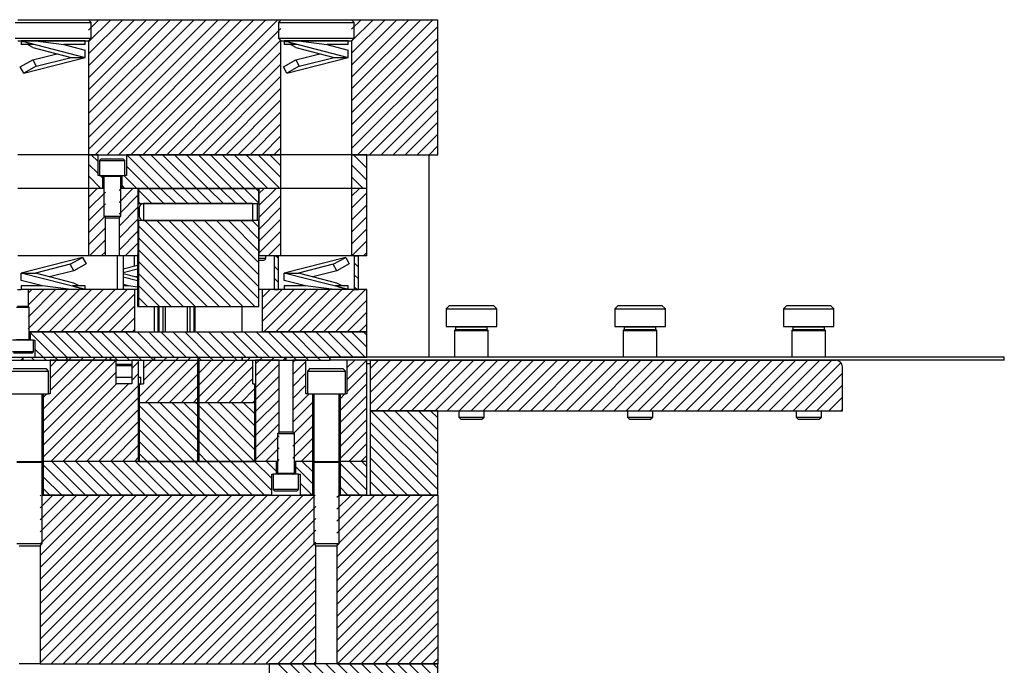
# Model space of a CAD drawing. Header units: inches. Extents: x 1802 to 2468, y -208 to -72.
# Tile 7 of 256: x 1821 to 1836, y -196 to -187. Entities that reach past the tile are written whole.
import ezdxf

# ---------------------------------------------------------------- set-up
doc = ezdxf.new("R2010")
doc.units = ezdxf.units.IN
doc.header["$LTSCALE"] = 0.5
doc.header["$MEASUREMENT"] = 0
doc.layers.add('SID-M-F', color=202, linetype='Continuous')
doc.layers.add('SID-M-S', color=105, linetype='Continuous')

msp = doc.modelspace()

# ---------------------------------------------------------------- linework, layer by layer
at = {"layer": 'SID-M-F', "linetype": 'Continuous'}
for p, q in [((1822.43332, -186.67578), (1822.58652, -186.52257)), ((1822.43332, -186.85255), (1822.7633, -186.52257)), ((1822.43332, -187.02933), (1822.94007, -186.52257)), ((1822.43332, -187.20611), (1823.11685, -186.52257)), ((1822.43332, -187.38288), (1823.29363, -186.52257)), ((1822.43332, -187.55966), (1823.4704, -186.52257)), ((1822.43332, -187.73644), (1823.64718, -186.52257)), ((1822.43332, -187.91321), (1823.82396, -186.52257)), ((1822.43332, -188.08999), (1824.00073, -186.52257)), ((1822.43332, -188.26677), (1824.17751, -186.52257)), ((1822.43332, -188.44354), (1824.35429, -186.52257)), ((1822.53106, -188.52257), (1824.53106, -186.52257)), ((1822.70784, -188.52257), (1824.70784, -186.52257)), ((1822.88462, -188.52257), (1824.88462, -186.52257)), ((1823.06139, -188.52257), (1825.06139, -186.52257)), ((1823.23817, -188.52257), (1825.23817, -186.52257)), ((1826.33332, -186.66486), (1826.47561, -186.52257)), ((1826.33332, -186.84164), (1826.65238, -186.52257)), ((1826.33332, -187.01842), (1826.82916, -186.52257)), ((1826.33332, -187.19519), (1827.00594, -186.52257)), ((1826.33332, -187.37197), (1827.18271, -186.52257)), ((1826.33332, -187.54875), (1827.35949, -186.52257)), ((1826.33332, -187.72552), (1827.53627, -186.52257)), ((1823.41495, -188.52257), (1825.28642, -186.6511)), ((1826.33332, -187.9023), (1827.60987, -186.62575)), ((1823.59172, -188.52257), (1825.28642, -186.82788)), ((1826.33332, -188.07908), (1827.60987, -186.80253)), ((1826.33332, -188.25585), (1827.60987, -186.9793)), ((1823.7685, -188.52257), (1825.28642, -187.00466)), ((1823.94528, -188.52257), (1825.28642, -187.18143)), ((1826.33332, -188.43263), (1827.60987, -187.15608)), ((1824.12205, -188.52257), (1825.28642, -187.35821)), ((1826.42015, -188.52257), (1827.60987, -187.33286)), ((1824.29883, -188.52257), (1825.28642, -187.53499)), ((1826.59693, -188.52257), (1827.60987, -187.50963)), ((1824.47561, -188.52257), (1825.28642, -187.71176)), ((1826.7737, -188.52257), (1827.60987, -187.68641)), ((1826.95048, -188.52257), (1827.60987, -187.86319)), ((1824.65238, -188.52257), (1825.28642, -187.88854)), ((1824.82916, -188.52257), (1825.28642, -188.06532)), ((1827.12726, -188.52257), (1827.60987, -188.03996)), ((1825.00594, -188.52257), (1825.28642, -188.24209)), ((1827.30403, -188.52257), (1827.60987, -188.21674)), ((1825.18271, -188.52257), (1825.28642, -188.41887)), ((1827.48081, -188.52257), (1827.60987, -188.39352)), ((1822.57387, -188.62503), (1822.47141, -188.52257)), ((1823.50174, -189.02257), (1823.00174, -188.52257)), ((1823.67852, -189.02257), (1823.17852, -188.52257)), ((1823.8553, -189.02257), (1823.3553, -188.52257)), ((1824.03207, -189.02257), (1823.53207, -188.52257)), ((1824.20885, -189.02257), (1823.70885, -188.52257)), ((1824.38563, -189.02257), (1823.88563, -188.52257)), ((1824.5624, -189.02257), (1824.0624, -188.52257)), ((1824.73918, -189.02257), (1824.23918, -188.52257)), ((1824.91596, -189.02257), (1824.41596, -188.52257)), ((1825.09273, -189.02257), (1824.59273, -188.52257)), ((1825.26951, -189.02257), (1824.76951, -188.52257)), ((1825.28642, -188.86271), (1824.94629, -188.52257)), ((1825.28642, -188.68593), (1825.12306, -188.52257)), ((1826.55987, -188.72194), (1826.3605, -188.52257)), ((1826.55987, -188.54517), (1826.53728, -188.52257)), ((1822.57387, -188.80181), (1822.43332, -188.66126)), ((1823.32497, -189.02257), (1822.99587, -188.69348)), ((1826.55987, -188.89872), (1826.33332, -188.67217)), ((1822.61786, -189.02257), (1822.43332, -188.83803)), ((1822.64437, -188.87231), (1822.60464, -188.83257)), ((1823.14819, -189.02257), (1822.95819, -188.83257)), ((1826.50695, -189.02257), (1826.33332, -188.84895)), ((1822.44108, -189.02257), (1822.43332, -189.01481)), ((1822.43332, -189.15065), (1822.56139, -189.02257)), ((1822.88537, -189.05215), (1822.91495, -189.02257)), ((1822.88537, -189.22893), (1823.09172, -189.02257)), ((1822.97141, -189.02257), (1822.92537, -188.97653)), ((1823.54997, -189.24757), (1823.32497, -189.02257)), ((1823.72674, -189.24757), (1823.50174, -189.02257)), ((1823.90352, -189.24757), (1823.67852, -189.02257)), ((1824.0803, -189.24757), (1823.8553, -189.02257)), ((1824.25707, -189.24757), (1824.03207, -189.02257)), ((1824.43385, -189.24757), (1824.20885, -189.02257)), ((1824.61063, -189.24757), (1824.38563, -189.02257)), ((1824.7874, -189.24757), (1824.5624, -189.02257)), ((1824.95987, -189.24326), (1824.73918, -189.02257)), ((1824.95987, -189.06649), (1824.91596, -189.02257)), ((1824.95987, -189.09897), (1825.03627, -189.02257)), ((1824.95987, -189.27575), (1825.21304, -189.02257)), ((1826.33332, -189.13974), (1826.45048, -189.02257)), ((1822.43332, -189.32743), (1822.68437, -189.07638)), ((1822.88537, -189.40571), (1823.17152, -189.11956)), ((1823.37319, -189.24757), (1823.17223, -189.04661)), ((1824.95987, -189.45253), (1825.28642, -189.12598)), ((1826.33332, -189.31651), (1826.55987, -189.08996)), ((1822.43332, -189.5042), (1822.68437, -189.25315)), ((1822.88537, -189.58248), (1823.17152, -189.29633)), ((1823.19641, -189.24757), (1823.17223, -189.22339)), ((1824.95987, -189.6293), (1825.28642, -189.30275)), ((1826.33332, -189.49329), (1826.55987, -189.26674)), ((1822.43332, -189.68098), (1822.68437, -189.42993)), ((1826.33332, -189.67007), (1826.55987, -189.44352)), ((1822.43332, -189.85776), (1822.68437, -189.60671)), ((1822.88537, -189.75926), (1823.17152, -189.47311)), ((1824.36786, -190.77257), (1823.17223, -189.57694)), ((1824.54464, -190.77257), (1823.26964, -189.49757)), ((1824.72141, -190.77257), (1823.44641, -189.49757)), ((1824.89819, -190.77257), (1823.62319, -189.49757)), ((1824.95987, -190.65748), (1823.79997, -189.49757)), ((1824.95987, -190.4807), (1823.97674, -189.49757)), ((1824.95987, -190.30392), (1824.15352, -189.49757)), ((1824.95987, -190.12715), (1824.3303, -189.49757)), ((1824.95987, -189.95037), (1824.50707, -189.49757)), ((1824.95987, -189.77359), (1824.68385, -189.49757)), ((1824.95987, -189.59682), (1824.86063, -189.49757)), ((1824.95987, -189.80608), (1825.28642, -189.47953)), ((1822.88537, -189.93604), (1823.17152, -189.64989)), ((1824.19108, -190.77257), (1823.17223, -189.75372)), ((1824.95987, -189.98286), (1825.28642, -189.65631)), ((1826.33332, -189.84684), (1826.55987, -189.62029)), ((1822.44528, -190.02257), (1822.68437, -189.78348)), ((1822.97561, -190.02257), (1823.17152, -189.82666)), ((1825.09693, -190.02257), (1825.28642, -189.83308)), ((1826.33436, -190.02257), (1826.55987, -189.79707)), ((1822.62205, -190.02257), (1822.68437, -189.96026)), ((1823.15238, -190.02257), (1823.17152, -190.00344)), ((1824.01431, -190.77257), (1823.17223, -189.9305)), ((1825.24737, -190.06109), (1825.20885, -190.02257)), ((1825.2737, -190.02257), (1825.28642, -190.00986)), ((1826.51114, -190.02257), (1826.55987, -189.97385)), ((1823.83753, -190.77257), (1823.17223, -190.10727)), ((1825.24737, -190.23787), (1825.18487, -190.17537)), ((1826.43487, -190.18793), (1826.37237, -190.12543)), ((1823.66075, -190.77257), (1823.17223, -190.28405)), ((1826.43487, -190.36471), (1826.37237, -190.30221)), ((1823.48398, -190.77257), (1823.17223, -190.46083)), ((1825.24737, -190.41465), (1825.18487, -190.35215)), ((1826.41596, -190.52257), (1826.37237, -190.47899)), ((1821.53937, -190.57493), (1821.59172, -190.52257)), ((1821.53937, -190.75171), (1821.7685, -190.52257)), ((1821.53937, -190.92848), (1821.94528, -190.52257)), ((1821.53937, -191.10526), (1822.12205, -190.52257)), ((1821.67383, -191.14757), (1822.29883, -190.52257)), ((1821.85061, -191.14757), (1822.47561, -190.52257)), ((1822.02738, -191.14757), (1822.65238, -190.52257)), ((1822.20416, -191.14757), (1822.82916, -190.52257)), ((1822.38094, -191.14757), (1823.00594, -190.52257)), ((1822.55771, -191.14757), (1823.12009, -190.5852)), ((1823.3072, -190.77257), (1823.17223, -190.6376)), ((1825.00987, -190.63996), (1825.12726, -190.52257)), ((1825.00987, -190.81674), (1825.30403, -190.52257)), ((1825.00987, -190.99352), (1825.48081, -190.52257)), ((1825.03259, -191.14757), (1825.65759, -190.52257)), ((1825.20936, -191.14757), (1825.83436, -190.52257)), ((1825.38614, -191.14757), (1826.01114, -190.52257)), ((1825.56292, -191.14757), (1826.18792, -190.52257)), ((1825.73969, -191.14757), (1826.36469, -190.52257)), ((1825.91647, -191.14757), (1826.54147, -190.52257)), ((1822.73449, -191.14757), (1823.12009, -190.76198)), ((1826.09325, -191.14757), (1826.55987, -190.68095)), ((1826.27002, -191.14757), (1826.55987, -190.85773)), ((1822.91127, -191.14757), (1823.12009, -190.93876)), ((1826.4468, -191.14757), (1826.55987, -191.03451)), ((1821.93588, -191.52257), (1821.57037, -191.15706)), ((1822.11266, -191.52257), (1821.73766, -191.14757)), ((1822.28943, -191.52257), (1821.91443, -191.14757)), ((1822.46621, -191.52257), (1822.09121, -191.14757)), ((1822.64299, -191.52257), (1822.26799, -191.14757)), ((1822.81976, -191.52257), (1822.44476, -191.14757)), ((1822.99654, -191.52257), (1822.62154, -191.14757)), ((1823.17332, -191.52257), (1822.79832, -191.14757)), ((1823.35009, -191.52257), (1822.97509, -191.14757)), ((1823.08804, -191.14757), (1823.12009, -191.11553)), ((1823.52687, -191.52257), (1823.15187, -191.14757)), ((1823.70365, -191.52257), (1823.32865, -191.14757)), ((1823.88042, -191.52257), (1823.50542, -191.14757)), ((1824.0572, -191.52257), (1823.6822, -191.14757)), ((1824.23398, -191.52257), (1823.85898, -191.14757)), ((1824.41075, -191.52257), (1824.03575, -191.14757)), ((1824.58753, -191.52257), (1824.21253, -191.14757)), ((1824.76431, -191.52257), (1824.38931, -191.14757)), ((1824.94108, -191.52257), (1824.56608, -191.14757)), ((1825.11786, -191.52257), (1824.74286, -191.14757)), ((1825.29464, -191.52257), (1824.91964, -191.14757)), ((1825.47141, -191.52257), (1825.09641, -191.14757)), ((1825.64819, -191.52257), (1825.27319, -191.14757)), ((1825.82497, -191.52257), (1825.44997, -191.14757)), ((1826.00174, -191.52257), (1825.62674, -191.14757)), ((1826.17852, -191.52257), (1825.80352, -191.14757)), ((1826.3553, -191.52257), (1825.9803, -191.14757)), ((1826.53207, -191.52257), (1826.15707, -191.14757)), ((1826.55987, -191.37359), (1826.33385, -191.14757)), ((1826.55987, -191.19682), (1826.51063, -191.14757)), ((1821.7591, -191.52257), (1821.63937, -191.40284)), ((1821.43033, -191.56785), (1821.45987, -191.53831)), ((1821.6276, -191.56785), (1821.58233, -191.52257)), ((1821.80438, -191.56785), (1821.7591, -191.52257)), ((1821.76287, -192.29597), (1822.49099, -191.56785)), ((1821.76287, -192.47275), (1822.66777, -191.56785)), ((1821.76287, -192.64953), (1822.84454, -191.56785)), ((1821.86437, -191.66414), (1821.96066, -191.56785)), ((1821.86437, -191.84092), (1822.13744, -191.56785)), ((1821.86437, -192.0177), (1822.31421, -191.56785)), ((1821.98115, -191.56785), (1821.93588, -191.52257)), ((1822.13744, -191.56785), (1822.18271, -191.52257)), ((1822.31421, -191.56785), (1822.35949, -191.52257)), ((1822.49099, -191.56785), (1822.53627, -191.52257)), ((1822.66777, -191.56785), (1822.71304, -191.52257)), ((1822.86504, -191.56785), (1822.81976, -191.52257)), ((1823.04181, -191.56785), (1822.99654, -191.52257)), ((1823.07443, -191.69152), (1823.17543, -191.59052)), ((1823.21859, -191.56785), (1823.17332, -191.52257)), ((1823.18487, -192.11141), (1823.72843, -191.56785)), ((1823.24987, -191.69286), (1823.37487, -191.56785)), ((1823.24987, -191.86963), (1823.55165, -191.56785)), ((1823.2802, -192.19285), (1823.9052, -191.56785)), ((1823.39537, -191.56785), (1823.35009, -191.52257)), ((1823.40987, -191.53286), (1823.42015, -191.52257)), ((1823.45698, -192.19285), (1824.0528, -191.59703)), ((1823.55165, -191.56785), (1823.59693, -191.52257)), ((1823.72843, -191.56785), (1823.7737, -191.52257)), ((1823.9052, -191.56785), (1823.95048, -191.52257)), ((1824.10247, -191.56785), (1824.05987, -191.52524)), ((1824.06694, -191.58289), (1824.08198, -191.56785)), ((1824.06694, -191.75967), (1824.25876, -191.56785)), ((1824.06694, -191.93645), (1824.43553, -191.56785)), ((1824.06694, -192.11322), (1824.61231, -191.56785)), ((1824.16409, -192.19285), (1824.78909, -191.56785)), ((1824.27925, -191.56785), (1824.23398, -191.52257)), ((1824.45603, -191.56785), (1824.41075, -191.52257)), ((1824.6328, -191.56785), (1824.58753, -191.52257)), ((1824.78909, -191.56785), (1824.83436, -191.52257)), ((1824.91028, -191.62343), (1824.96586, -191.56785)), ((1824.91028, -191.80021), (1825.14264, -191.56785)), ((1824.91028, -191.97698), (1825.25937, -191.6279)), ((1824.96586, -191.56785), (1825.01114, -191.52257)), ((1825.14264, -191.56785), (1825.18792, -191.52257)), ((1825.31942, -191.56785), (1825.35987, -191.5274)), ((1825.46037, -191.60368), (1825.49619, -191.56785)), ((1825.46037, -191.78045), (1825.65537, -191.58545)), ((1825.51669, -191.56785), (1825.47141, -191.52257)), ((1825.69346, -191.56785), (1825.64819, -191.52257)), ((1825.87024, -191.56785), (1825.82497, -191.52257)), ((1826.00987, -191.5307), (1826.00174, -191.52257)), ((1826.26437, -191.68356), (1826.38008, -191.56785)), ((1826.26437, -191.86034), (1826.55686, -191.56785)), ((1826.60987, -191.69161), (1826.73363, -191.56785)), ((1826.60987, -191.86839), (1826.91041, -191.56785)), ((1826.60987, -192.04517), (1827.08719, -191.56785)), ((1826.60987, -192.22194), (1827.26396, -191.56785)), ((1826.69074, -192.31785), (1827.44074, -191.56785)), ((1826.86752, -192.31785), (1827.61752, -191.56785)), ((1827.04429, -192.31785), (1827.79429, -191.56785)), ((1827.22107, -192.31785), (1827.97107, -191.56785)), ((1827.39785, -192.31785), (1828.14785, -191.56785)), ((1827.57462, -192.31785), (1828.32462, -191.56785)), ((1827.7514, -192.31785), (1828.5014, -191.56785)), ((1827.92818, -192.31785), (1828.67818, -191.56785)), ((1828.10495, -192.31785), (1828.85495, -191.56785)), ((1828.28173, -192.31785), (1829.03173, -191.56785)), ((1828.45851, -192.31785), (1829.20851, -191.56785)), ((1828.63528, -192.31785), (1829.38528, -191.56785)), ((1828.81206, -192.31785), (1829.56206, -191.56785)), ((1828.98884, -192.31785), (1829.73884, -191.56785)), ((1829.16561, -192.31785), (1829.91561, -191.56785)), ((1829.34239, -192.31785), (1830.09239, -191.56785)), ((1829.51917, -192.31785), (1830.26917, -191.56785)), ((1829.69594, -192.31785), (1830.44594, -191.56785)), ((1829.87272, -192.31785), (1830.62272, -191.56785)), ((1830.0495, -192.31785), (1830.7995, -191.56785)), ((1830.22627, -192.31785), (1830.97627, -191.56785)), ((1830.40305, -192.31785), (1831.15305, -191.56785)), ((1830.57983, -192.31785), (1831.32983, -191.56785)), ((1830.7566, -192.31785), (1831.5066, -191.56785)), ((1830.93338, -192.31785), (1831.68338, -191.56785)), ((1831.11016, -192.31785), (1831.86016, -191.56785)), ((1831.28693, -192.31785), (1832.03693, -191.56785)), ((1831.46371, -192.31785), (1832.21371, -191.56785)), ((1831.64049, -192.31785), (1832.39049, -191.56785)), ((1831.81726, -192.31785), (1832.56726, -191.56785)), ((1831.99404, -192.31785), (1832.74404, -191.56785)), ((1832.17082, -192.31785), (1832.92082, -191.56785)), ((1832.34759, -192.31785), (1833.09759, -191.56785)), ((1832.52437, -192.31785), (1833.27437, -191.56785)), ((1832.70115, -192.31785), (1833.45115, -191.56785)), ((1832.87792, -192.31785), (1833.58872, -191.60706)), ((1821.76287, -192.8263), (1822.8453, -191.74387)), ((1823.07443, -191.86829), (1823.17543, -191.7673)), ((1823.63376, -192.19285), (1824.0528, -191.77381)), ((1824.34086, -192.19285), (1824.86987, -191.66385)), ((1824.91028, -192.15376), (1825.25937, -191.80468)), ((1825.46037, -191.95723), (1825.65537, -191.76223)), ((1826.26437, -192.03711), (1826.55987, -191.74161)), ((1833.0547, -192.31785), (1833.60987, -191.76268)), ((1821.76287, -193.00308), (1822.8481, -191.91785)), ((1821.87487, -193.06785), (1823.02487, -191.91785)), ((1822.05165, -193.06785), (1823.17543, -191.94408)), ((1823.18487, -191.93463), (1823.20165, -191.91785)), ((1823.81053, -192.19285), (1824.0528, -191.95059)), ((1824.51764, -192.19285), (1824.86987, -191.84062)), ((1825.46037, -192.13401), (1825.65537, -191.93901)), ((1826.16287, -192.31539), (1826.55987, -191.91839)), ((1833.23148, -192.31785), (1833.60987, -191.93946)), ((1821.76287, -192.1192), (1821.81421, -192.06785)), ((1824.69442, -192.19285), (1824.89832, -191.98895)), ((1824.91028, -192.33054), (1825.25937, -191.98145)), ((1825.46037, -192.31078), (1825.7033, -192.06785)), ((1826.16287, -192.13861), (1826.23363, -192.06785)), ((1826.16287, -192.49217), (1826.55987, -192.09517)), ((1822.22843, -193.06785), (1823.17543, -192.12085)), ((1824.01148, -193.06785), (1823.18487, -192.24123)), ((1824.0528, -192.93239), (1823.31326, -192.19285)), ((1824.0528, -192.75561), (1823.49004, -192.19285)), ((1824.0528, -192.57883), (1823.66681, -192.19285)), ((1824.0528, -192.40206), (1823.84359, -192.19285)), ((1823.98731, -192.19285), (1824.0528, -192.12736)), ((1824.0528, -192.22528), (1824.02037, -192.19285)), ((1824.89537, -193.06785), (1824.06694, -192.23942)), ((1824.89832, -192.89403), (1824.19714, -192.19285)), ((1824.89832, -192.71725), (1824.37392, -192.19285)), ((1824.89832, -192.54047), (1824.5507, -192.19285)), ((1824.89832, -192.3637), (1824.72747, -192.19285)), ((1824.87119, -192.19285), (1824.89832, -192.16572)), ((1824.91028, -192.50731), (1825.25937, -192.15823)), ((1825.46037, -192.48756), (1825.75687, -192.19106)), ((1833.40825, -192.31785), (1833.60987, -192.11624)), ((1822.4052, -193.06785), (1823.17543, -192.29763)), ((1824.91028, -192.68409), (1825.25937, -192.33501)), ((1825.46037, -192.66434), (1825.75687, -192.36784)), ((1826.16287, -192.66894), (1826.55987, -192.27194)), ((1827.60987, -193.30748), (1826.62024, -192.31785)), ((1827.60987, -193.1307), (1826.79702, -192.31785)), ((1827.60987, -192.95392), (1826.97379, -192.31785)), ((1827.60987, -192.77715), (1827.15057, -192.31785)), ((1827.60987, -192.60037), (1827.32735, -192.31785)), ((1827.60987, -192.42359), (1827.50412, -192.31785)), ((1833.58503, -192.31785), (1833.60987, -192.29301)), ((1822.58198, -193.06785), (1823.17543, -192.47441)), ((1823.83471, -193.06785), (1823.18487, -192.41801)), ((1824.71859, -193.06785), (1824.06694, -192.4162)), ((1824.91028, -192.86087), (1825.25937, -192.51178)), ((1826.16287, -192.84572), (1826.55987, -192.44872)), ((1827.60987, -193.48425), (1826.60987, -192.48425)), ((1822.75876, -193.06785), (1823.17543, -192.65118)), ((1823.65793, -193.06785), (1823.18487, -192.59479)), ((1824.54181, -193.06785), (1824.06694, -192.59298)), ((1825.46037, -192.84111), (1825.75687, -192.54461)), ((1826.16287, -193.0225), (1826.55987, -192.6255)), ((1827.51669, -193.56785), (1826.60987, -192.66103)), ((1822.93553, -193.06785), (1823.17543, -192.82796)), ((1823.48115, -193.06785), (1823.18487, -192.77156)), ((1824.36504, -193.06785), (1824.06694, -192.76975)), ((1824.91028, -193.03764), (1825.25937, -192.68856)), ((1825.46037, -193.01789), (1825.75687, -192.72139)), ((1826.29429, -193.06785), (1826.55987, -192.80227)), ((1823.30438, -193.06785), (1823.18487, -192.94834)), ((1824.18826, -193.06785), (1824.06694, -192.94653)), ((1825.05686, -193.06785), (1825.25937, -192.86534)), ((1825.58719, -193.06785), (1825.75687, -192.89817)), ((1827.33991, -193.56785), (1826.60987, -192.83781)), ((1822.21339, -193.56785), (1821.76287, -193.11733)), ((1822.39016, -193.56785), (1821.89016, -193.06785)), ((1822.56694, -193.56785), (1822.06694, -193.06785)), ((1822.74372, -193.56785), (1822.24372, -193.06785)), ((1822.92049, -193.56785), (1822.42049, -193.06785)), ((1823.09727, -193.56785), (1822.59727, -193.06785)), ((1823.27405, -193.56785), (1822.77405, -193.06785)), ((1823.45082, -193.56785), (1822.95082, -193.06785)), ((1823.11231, -193.06785), (1823.17543, -193.00474)), ((1823.6276, -193.56785), (1823.1276, -193.06785)), ((1823.80438, -193.56785), (1823.30438, -193.06785)), ((1823.98115, -193.56785), (1823.48115, -193.06785)), ((1824.15793, -193.56785), (1823.65793, -193.06785)), ((1824.33471, -193.56785), (1823.83471, -193.06785)), ((1824.51148, -193.56785), (1824.01148, -193.06785)), ((1824.68826, -193.56785), (1824.18826, -193.06785)), ((1824.86504, -193.56785), (1824.36504, -193.06785)), ((1825.04181, -193.56785), (1824.54181, -193.06785)), ((1825.14887, -193.49813), (1824.71859, -193.06785)), ((1825.14887, -193.32135), (1824.89537, -193.06785)), ((1825.21937, -193.21507), (1825.07214, -193.06785)), ((1825.23363, -193.06785), (1825.25937, -193.04211)), ((1825.75687, -193.22224), (1825.60247, -193.06785)), ((1826.55987, -193.49491), (1826.16287, -193.09791)), ((1826.55987, -193.31814), (1826.30958, -193.06785)), ((1826.47107, -193.06785), (1826.55987, -192.97905)), ((1826.55987, -193.14136), (1826.48636, -193.06785)), ((1827.16313, -193.56785), (1826.60987, -193.01458)), ((1825.75687, -193.39902), (1825.50037, -193.14252)), ((1826.98636, -193.56785), (1826.60987, -193.19136)), ((1822.03661, -193.56785), (1821.76287, -193.29411)), ((1825.74892, -193.56785), (1825.57087, -193.3898)), ((1826.45603, -193.56785), (1826.16287, -193.27469)), ((1826.80958, -193.56785), (1826.60987, -193.36814)), ((1821.85983, -193.56785), (1821.76287, -193.47088)), ((1826.27925, -193.56785), (1826.16287, -193.45147)), ((1826.6328, -193.56785), (1826.60987, -193.54491)), ((1821.71612, -193.58016), (1821.72843, -193.56785)), ((1821.71612, -193.75694), (1821.9052, -193.56785)), ((1821.71612, -193.93371), (1822.08198, -193.56785)), ((1821.71612, -194.11049), (1822.25876, -193.56785)), ((1821.71612, -194.28727), (1822.43553, -193.56785)), ((1821.71612, -194.46404), (1822.61231, -193.56785)), ((1821.71612, -194.64082), (1822.78909, -193.56785)), ((1821.71612, -194.8176), (1822.96586, -193.56785)), ((1821.71612, -194.99437), (1823.14264, -193.56785)), ((1821.71612, -195.17115), (1823.31942, -193.56785)), ((1821.71612, -195.34793), (1823.49619, -193.56785)), ((1821.71612, -195.5247), (1823.67297, -193.56785)), ((1821.71612, -195.70148), (1823.84975, -193.56785)), ((1821.71612, -195.87826), (1824.02653, -193.56785)), ((1821.71612, -196.05503), (1824.2033, -193.56785)), ((1821.88008, -196.06785), (1824.38008, -193.56785)), ((1822.05686, -196.06785), (1824.55686, -193.56785)), ((1822.23363, -196.06785), (1824.73363, -193.56785)), ((1822.41041, -196.06785), (1824.91041, -193.56785)), ((1822.58719, -196.06785), (1825.08719, -193.56785)), ((1822.76396, -196.06785), (1825.26396, -193.56785)), ((1822.94074, -196.06785), (1825.44074, -193.56785)), ((1823.11752, -196.06785), (1825.61752, -193.56785)), ((1823.29429, -196.06785), (1825.79429, -193.56785)), ((1825.57214, -193.56785), (1825.57087, -193.56657)), ((1826.11612, -193.59958), (1826.14785, -193.56785)), ((1826.11612, -193.77635), (1826.32462, -193.56785)), ((1826.11612, -193.95313), (1826.5014, -193.56785)), ((1826.11612, -194.12991), (1826.67818, -193.56785)), ((1826.11612, -194.30668), (1826.85495, -193.56785)), ((1826.11612, -194.48346), (1827.03173, -193.56785)), ((1826.11612, -194.66024), (1827.20851, -193.56785)), ((1826.11612, -194.83701), (1827.38528, -193.56785)), ((1826.11612, -195.01379), (1827.56206, -193.56785)), ((1826.11612, -195.19057), (1827.60987, -193.69682)), ((1823.47107, -196.06785), (1825.80362, -193.7353)), ((1823.64785, -196.06785), (1825.80362, -193.91208)), ((1826.11612, -195.36734), (1827.60987, -193.87359)), ((1823.82462, -196.06785), (1825.80362, -194.08885)), ((1826.11612, -195.54412), (1827.60987, -194.05037)), ((1824.0014, -196.06785), (1825.80362, -194.26563)), ((1826.11612, -195.7209), (1827.60987, -194.22715)), ((1826.11612, -195.89767), (1827.60987, -194.40392)), ((1824.17818, -196.06785), (1825.80362, -194.44241)), ((1824.35495, -196.06785), (1825.80362, -194.61918)), ((1826.12272, -196.06785), (1827.60987, -194.5807)), ((1824.53173, -196.06785), (1825.80362, -194.79596)), ((1826.2995, -196.06785), (1827.60987, -194.75748)), ((1824.70851, -196.06785), (1825.80362, -194.97274)), ((1826.47627, -196.06785), (1827.60987, -194.93425)), ((1824.88528, -196.06785), (1825.80362, -195.14951)), ((1826.65305, -196.06785), (1827.60987, -195.11103)), ((1826.82983, -196.06785), (1827.60987, -195.28781)), ((1825.06206, -196.06785), (1825.80362, -195.32629)), ((1825.23884, -196.06785), (1825.80362, -195.50307)), ((1827.0066, -196.06785), (1827.60987, -195.46458)), ((1825.41561, -196.06785), (1825.80362, -195.67984)), ((1827.18338, -196.06785), (1827.60987, -195.64136)), ((1825.59239, -196.06785), (1825.80362, -195.85662)), ((1827.36016, -196.06785), (1827.60987, -195.81814)), ((1825.76917, -196.06785), (1825.80362, -196.0334)), ((1827.53693, -196.06785), (1827.60987, -195.99491)), ((1827.60987, -198.434), (1825.24372, -196.06785)), ((1827.60987, -198.25722), (1825.42049, -196.06785)), ((1827.60987, -198.08045), (1825.59727, -196.06785)), ((1827.60987, -197.90367), (1825.77405, -196.06785)), ((1827.60987, -197.72689), (1825.95082, -196.06785)), ((1827.60987, -197.55012), (1826.1276, -196.06785)), ((1827.60987, -197.37334), (1826.30438, -196.06785)), ((1827.60987, -197.19656), (1826.48115, -196.06785)), ((1827.60987, -197.01979), (1826.65793, -196.06785)), ((1827.60987, -196.84301), (1826.83471, -196.06785)), ((1827.60987, -196.66623), (1827.01148, -196.06785)), ((1827.60987, -196.48946), (1827.18826, -196.06785)), ((1827.60987, -196.31268), (1827.36504, -196.06785)), ((1827.60987, -196.1359), (1827.54181, -196.06785))]:
    msp.add_line(p, q, dxfattribs=at)
at = {"layer": 'SID-M-S'}
for p, q in [((1821.38642, -186.52257), (1822.43332, -186.52257)), ((1822.47237, -186.56162), (1822.43332, -186.52257)), ((1822.43332, -186.52257), (1825.28642, -186.52257)), ((1825.28642, -186.52257), (1825.24737, -186.56162)), ((1825.28642, -186.52257), (1826.33332, -186.52257)), ((1826.37237, -186.56162), (1826.33332, -186.52257)), ((1826.33332, -186.52257), (1827.60987, -186.52257)), ((1827.60987, -188.52257), (1827.60987, -186.52257)), ((1821.34737, -186.56162), (1822.47237, -186.56162)), ((1822.47237, -186.79602), (1822.47237, -186.56162)), ((1825.24737, -186.56162), (1825.24737, -186.79602)), ((1825.24737, -186.56162), (1826.37237, -186.56162)), ((1826.37237, -186.79602), (1826.37237, -186.56162)), ((1821.34737, -186.79602), (1822.47237, -186.79602)), ((1821.38642, -186.83507), (1822.43332, -186.83507)), ((1821.43487, -186.84173), (1821.42726, -186.83757)), ((1821.43344, -186.83757), (1822.38487, -187.08057)), ((1821.64487, -186.83757), (1821.43344, -186.83757)), ((1821.43487, -186.84173), (1821.43487, -186.89157)), ((1821.64487, -186.83757), (1822.06773, -186.89157)), ((1822.38487, -186.83757), (1821.64487, -186.83757)), ((1822.38487, -186.89157), (1822.38487, -186.83757)), ((1822.43332, -186.83507), (1822.47237, -186.79602)), ((1822.43332, -186.83507), (1822.43332, -188.52257)), ((1825.24737, -186.79602), (1825.28642, -186.83507)), ((1825.24737, -186.79602), (1826.37237, -186.79602)), ((1825.28642, -188.52257), (1825.28642, -186.83507)), ((1825.28642, -186.83507), (1826.33332, -186.83507)), ((1825.33487, -186.84173), (1825.32726, -186.83757)), ((1825.33344, -186.83757), (1826.28487, -187.08057)), ((1825.54487, -186.83757), (1825.33344, -186.83757)), ((1825.33487, -186.84173), (1825.33487, -186.89157)), ((1825.54487, -186.83757), (1825.96773, -186.89157)), ((1826.28487, -186.83757), (1825.54487, -186.83757)), ((1826.28487, -186.89157), (1826.28487, -186.83757)), ((1826.33332, -186.83507), (1826.37237, -186.79602)), ((1826.33332, -186.83507), (1826.33332, -188.52257)), ((1821.62287, -186.89157), (1821.43487, -186.89157)), ((1821.60611, -186.93531), (1821.52608, -186.89157)), ((1821.60611, -186.93531), (1822.17487, -187.08057)), ((1822.06773, -186.89157), (1822.38487, -186.97257)), ((1822.38487, -186.89157), (1822.06773, -186.89157)), ((1822.38487, -187.08057), (1822.38487, -186.97257)), ((1825.52287, -186.89157), (1825.33487, -186.89157)), ((1825.50611, -186.93531), (1825.42608, -186.89157)), ((1825.50611, -186.93531), (1826.07487, -187.08057)), ((1825.96773, -186.89157), (1826.28487, -186.97257)), ((1826.28487, -186.89157), (1825.96773, -186.89157)), ((1826.28487, -187.08057), (1826.28487, -186.97257)), ((1821.42183, -187.21854), (1821.60611, -187.11784)), ((1821.47362, -187.31331), (1822.38487, -187.08057)), ((1821.60611, -187.11784), (1821.96344, -187.02657)), ((1821.60611, -187.11784), (1821.6579, -187.21261)), ((1821.6579, -187.21261), (1822.17487, -187.08057)), ((1822.17487, -187.08057), (1822.38487, -187.08057)), ((1825.32183, -187.21854), (1825.50611, -187.11784)), ((1825.37362, -187.31331), (1826.28487, -187.08057)), ((1825.50611, -187.11784), (1825.86344, -187.02657)), ((1825.50611, -187.11784), (1825.5579, -187.21261)), ((1825.5579, -187.21261), (1826.07487, -187.08057)), ((1826.07487, -187.08057), (1826.28487, -187.08057)), ((1821.47362, -187.31331), (1821.42183, -187.21854)), ((1821.6579, -187.21261), (1821.47362, -187.31331)), ((1825.37362, -187.31331), (1825.32183, -187.21854)), ((1825.5579, -187.21261), (1825.37362, -187.31331)), ((1822.43332, -188.52257), (1821.38642, -188.52257)), ((1822.43332, -188.52257), (1821.38642, -188.52257)), ((1822.43332, -188.52257), (1822.43332, -189.02257)), ((1822.57387, -188.52257), (1822.43332, -188.52257)), ((1822.43332, -188.52257), (1825.28642, -188.52257)), ((1822.57387, -188.83257), (1822.57387, -188.52257)), ((1822.62237, -188.58257), (1822.59737, -188.60757)), ((1822.62237, -188.58257), (1822.94737, -188.58257)), ((1822.97237, -188.60757), (1822.94737, -188.58257)), ((1822.99587, -188.52257), (1822.99587, -188.83257)), ((1825.28642, -188.52257), (1822.99587, -188.52257)), ((1825.28642, -189.02257), (1825.28642, -188.52257)), ((1826.33332, -188.52257), (1825.28642, -188.52257)), ((1826.33332, -188.52257), (1825.28642, -188.52257)), ((1826.33332, -188.52257), (1826.33332, -189.02257)), ((1826.55987, -188.52257), (1826.33332, -188.52257)), ((1826.33332, -188.52257), (1827.60987, -188.52257)), ((1826.55987, -189.02257), (1826.55987, -188.52257)), ((1827.48487, -191.52257), (1827.48487, -188.52257)), ((1822.59737, -188.60757), (1822.59737, -188.83257)), ((1822.59737, -188.60757), (1822.97237, -188.60757)), ((1822.97237, -188.83257), (1822.97237, -188.60757)), ((1822.59737, -188.83257), (1822.57387, -188.83257)), ((1822.59737, -188.83257), (1822.97237, -188.83257)), ((1822.64437, -189.02257), (1822.64437, -188.83257)), ((1822.65987, -188.83257), (1822.65987, -188.83297)), ((1822.65987, -188.83297), (1822.90987, -188.83297)), ((1822.68017, -188.8345), (1822.65987, -188.84189)), ((1822.65987, -188.84189), (1822.65987, -189.43307)), ((1822.65987, -188.84189), (1822.90987, -188.84189)), ((1822.68017, -188.8345), (1822.88956, -188.8345)), ((1822.90987, -188.84189), (1822.88956, -188.8345)), ((1822.90987, -188.83297), (1822.90987, -188.83257)), ((1822.90987, -189.43307), (1822.90987, -188.84189)), ((1822.92537, -188.83257), (1822.92537, -189.02257)), ((1822.99587, -188.83257), (1822.97237, -188.83257)), ((1822.43332, -189.02257), (1821.38642, -189.02257)), ((1822.43332, -189.02257), (1821.38642, -189.02257)), ((1822.43332, -189.02257), (1822.43332, -190.02257)), ((1822.65987, -189.02257), (1822.43332, -189.02257)), ((1822.64437, -189.02257), (1822.43332, -189.02257)), ((1823.17152, -189.02257), (1822.90987, -189.02257)), ((1825.28642, -189.02257), (1822.92537, -189.02257)), ((1823.17152, -190.02257), (1823.17152, -189.02257)), ((1823.17223, -189.02257), (1823.17223, -189.24757)), ((1823.17223, -189.02257), (1824.95987, -189.02257)), ((1824.95987, -189.24757), (1824.95987, -189.02257)), ((1825.28642, -189.02257), (1824.95987, -189.02257)), ((1824.95987, -189.02257), (1824.95987, -190.02257)), ((1825.28642, -190.02257), (1825.28642, -189.02257)), ((1826.33332, -189.02257), (1825.28642, -189.02257)), ((1826.33332, -189.02257), (1825.28642, -189.02257)), ((1826.33332, -189.02257), (1826.33332, -190.02257)), ((1826.55987, -189.02257), (1826.33332, -189.02257)), ((1826.55987, -189.02257), (1826.33332, -189.02257)), ((1826.55987, -190.02257), (1826.55987, -189.02257)), ((1823.17223, -189.24757), (1824.95987, -189.24757)), ((1823.18487, -189.30957), (1823.18487, -189.43557)), ((1824.86487, -189.24757), (1823.24687, -189.24757)), ((1823.24687, -189.24757), (1823.24687, -189.49757)), ((1824.93487, -189.2537), (1824.86487, -189.24757)), ((1824.86487, -189.24757), (1824.86487, -189.49757)), ((1824.93487, -189.2537), (1824.93487, -189.49145)), ((1822.65987, -189.43307), (1822.68437, -189.45757)), ((1822.65987, -189.43307), (1822.90987, -189.43307)), ((1822.68437, -190.02257), (1822.68437, -189.45757)), ((1822.68437, -189.45757), (1822.88537, -189.45757)), ((1822.88537, -189.45757), (1822.90987, -189.43307)), ((1822.88537, -189.45757), (1822.88537, -190.02257)), ((1823.17223, -189.49757), (1823.17223, -190.77257)), ((1824.95987, -189.49757), (1823.17223, -189.49757)), ((1823.24687, -189.49757), (1824.86487, -189.49757)), ((1824.86487, -189.49757), (1824.93487, -189.49145)), ((1824.95987, -190.77257), (1824.95987, -189.49757)), ((1822.43332, -190.02257), (1821.38642, -190.02257)), ((1822.34611, -190.04684), (1821.43487, -190.27957)), ((1822.16183, -190.14754), (1822.34611, -190.04684)), ((1822.34611, -190.04684), (1822.3979, -190.14161)), ((1822.68437, -190.02257), (1822.43332, -190.02257)), ((1822.88537, -190.02257), (1822.68437, -190.02257)), ((1822.85737, -190.02257), (1822.85737, -190.52257)), ((1823.17152, -190.02257), (1822.88537, -190.02257)), ((1822.94737, -190.02257), (1822.94737, -190.52257)), ((1823.10987, -190.02257), (1823.10987, -190.17741)), ((1823.15987, -190.02257), (1823.15987, -190.77257)), ((1825.28642, -190.02257), (1824.95987, -190.02257)), ((1825.05987, -190.05507), (1825.05987, -190.02257)), ((1825.18487, -190.02257), (1825.18487, -190.52257)), ((1825.18487, -190.02257), (1825.24737, -190.02257)), ((1825.24737, -190.52257), (1825.24737, -190.02257)), ((1826.33332, -190.02257), (1825.28642, -190.02257)), ((1826.24611, -190.04684), (1825.33487, -190.27957)), ((1826.06183, -190.14754), (1826.24611, -190.04684)), ((1826.24611, -190.04684), (1826.2979, -190.14161)), ((1826.55987, -190.02257), (1826.33332, -190.02257)), ((1826.37237, -190.02257), (1826.37237, -190.52257)), ((1826.37237, -190.02257), (1826.43487, -190.02257)), ((1826.43487, -190.52257), (1826.43487, -190.02257)), ((1822.16183, -190.14754), (1821.64487, -190.27957)), ((1822.21362, -190.24231), (1822.16183, -190.14754)), ((1822.3979, -190.14161), (1822.21362, -190.24231)), ((1823.15987, -190.16464), (1822.94737, -190.21892)), ((1824.95987, -190.05507), (1825.05987, -190.05507)), ((1824.95987, -190.08507), (1825.02987, -190.08507)), ((1826.06183, -190.14754), (1825.54487, -190.27957)), ((1826.11362, -190.24231), (1826.06183, -190.14754)), ((1826.2979, -190.14161), (1826.11362, -190.24231)), ((1822.3863, -190.52257), (1821.43487, -190.27957)), ((1821.43487, -190.27957), (1821.64487, -190.27957)), ((1821.43487, -190.38757), (1821.43487, -190.27957)), ((1822.21362, -190.42484), (1821.64487, -190.27957)), ((1822.21362, -190.24231), (1821.8563, -190.33357)), ((1823.15987, -190.21828), (1822.94737, -190.27255)), ((1823.15987, -190.34087), (1822.94737, -190.2866)), ((1823.15987, -190.39451), (1822.94737, -190.34023)), ((1823.16203, -190.32572), (1823.1313, -190.33357)), ((1826.2863, -190.52257), (1825.33487, -190.27957)), ((1825.33487, -190.27957), (1825.54487, -190.27957)), ((1825.33487, -190.38757), (1825.33487, -190.27957)), ((1826.11362, -190.42484), (1825.54487, -190.27957)), ((1826.11362, -190.24231), (1825.7563, -190.33357)), ((1821.75201, -190.46857), (1821.43487, -190.38757)), ((1821.43487, -190.46857), (1821.43487, -190.52257)), ((1821.75201, -190.46857), (1821.43487, -190.46857)), ((1822.17487, -190.52257), (1821.75201, -190.46857)), ((1822.38487, -190.46857), (1822.19686, -190.46857)), ((1822.29366, -190.46857), (1822.21362, -190.42484)), ((1822.38487, -190.51842), (1822.38487, -190.46857)), ((1823.02701, -190.46857), (1822.94737, -190.44823)), ((1823.02701, -190.46857), (1822.94737, -190.46857)), ((1822.96924, -190.45382), (1822.96924, -190.46857)), ((1823.15987, -190.48554), (1823.02701, -190.46857)), ((1825.65201, -190.46857), (1825.33487, -190.38757)), ((1825.33487, -190.46857), (1825.33487, -190.52257)), ((1825.65201, -190.46857), (1825.33487, -190.46857)), ((1826.07487, -190.52257), (1825.65201, -190.46857)), ((1826.28487, -190.46857), (1826.09686, -190.46857)), ((1826.19366, -190.46857), (1826.11362, -190.42484)), ((1826.28487, -190.51842), (1826.28487, -190.46857)), ((1821.38037, -190.52257), (1821.43487, -190.52257)), ((1822.17487, -190.52257), (1821.43487, -190.52257)), ((1821.53937, -190.52257), (1821.53937, -190.77257)), ((1822.3863, -190.52257), (1822.17487, -190.52257)), ((1822.39248, -190.52257), (1822.38487, -190.51842)), ((1823.12009, -190.52257), (1822.39937, -190.52257)), ((1823.12009, -191.14757), (1823.12009, -190.52257)), ((1823.15987, -190.52257), (1823.12009, -190.52257)), ((1825.00987, -190.52257), (1824.95987, -190.52257)), ((1825.33487, -190.52257), (1825.00987, -190.52257)), ((1825.00987, -190.52257), (1825.00987, -191.14757)), ((1825.18487, -190.52257), (1825.24737, -190.52257)), ((1826.07487, -190.52257), (1825.33487, -190.52257)), ((1826.2863, -190.52257), (1826.07487, -190.52257)), ((1826.29248, -190.52257), (1826.28487, -190.51842)), ((1826.55987, -190.52257), (1826.29937, -190.52257)), ((1826.37237, -190.52257), (1826.43487, -190.52257)), ((1826.55987, -191.14757), (1826.55987, -190.52257)), ((1821.53937, -190.77257), (1821.38037, -190.77257)), ((1821.55487, -190.78807), (1821.53937, -190.77257)), ((1823.15987, -190.77257), (1823.17223, -190.77257)), ((1823.17223, -190.77257), (1824.95987, -190.77257)), ((1823.40987, -191.14757), (1823.40987, -190.77257)), ((1823.4627, -190.77257), (1823.4627, -191.14757)), ((1823.4777, -190.77257), (1823.4777, -191.14757)), ((1823.53558, -190.77257), (1823.53558, -191.14757)), ((1823.57558, -191.14757), (1823.57558, -190.77257)), ((1823.89416, -190.77257), (1823.89416, -191.14757)), ((1823.93416, -190.77257), (1823.93416, -191.14757)), ((1823.99203, -190.77257), (1823.99203, -191.14757)), ((1824.00703, -190.77257), (1824.00703, -191.14757)), ((1824.70987, -191.14757), (1824.70987, -190.77257)), ((1827.78487, -190.75535), (1827.73487, -190.80535)), ((1827.78487, -190.75535), (1828.43487, -190.75535)), ((1828.48487, -190.80535), (1828.43487, -190.75535)), ((1830.28487, -190.75535), (1830.23487, -190.80535)), ((1830.28487, -190.75535), (1830.93487, -190.75535)), ((1830.98487, -190.80535), (1830.93487, -190.75535)), ((1832.78487, -190.75535), (1832.73487, -190.80535)), ((1832.78487, -190.75535), (1833.43487, -190.75535)), ((1833.48487, -190.80535), (1833.43487, -190.75535)), ((1821.55487, -190.78807), (1821.36487, -190.78807)), ((1821.55487, -191.26654), (1821.55487, -190.78807)), ((1827.73487, -190.80535), (1827.73487, -191.06785)), ((1827.73487, -190.80535), (1828.48487, -190.80535)), ((1828.48487, -191.06785), (1828.48487, -190.80535)), ((1830.23487, -190.80535), (1830.23487, -191.06785)), ((1830.23487, -190.80535), (1830.98487, -190.80535)), ((1830.98487, -191.06785), (1830.98487, -190.80535)), ((1832.73487, -190.80535), (1832.73487, -191.06785)), ((1832.73487, -190.80535), (1833.48487, -190.80535)), ((1833.48487, -191.06785), (1833.48487, -190.80535)), ((1827.73487, -191.06785), (1828.48487, -191.06785)), ((1827.86768, -191.06785), (1827.87549, -191.07566)), ((1827.87549, -191.07566), (1827.87549, -191.11473)), ((1827.87549, -191.07566), (1828.34424, -191.07566)), ((1828.34424, -191.07566), (1828.35206, -191.06785)), ((1828.34424, -191.11473), (1828.34424, -191.07566)), ((1830.23487, -191.06785), (1830.98487, -191.06785)), ((1830.36768, -191.06785), (1830.37549, -191.07566)), ((1830.37549, -191.07566), (1830.37549, -191.11473)), ((1830.37549, -191.07566), (1830.84424, -191.07566)), ((1830.84424, -191.07566), (1830.85206, -191.06785)), ((1830.84424, -191.11473), (1830.84424, -191.07566)), ((1832.73487, -191.06785), (1833.48487, -191.06785)), ((1832.86768, -191.06785), (1832.87549, -191.07566)), ((1832.87549, -191.07566), (1832.87549, -191.11473)), ((1832.87549, -191.07566), (1833.34424, -191.07566)), ((1833.34424, -191.07566), (1833.35206, -191.06785)), ((1833.34424, -191.11473), (1833.34424, -191.07566)), ((1823.12009, -191.14757), (1821.55487, -191.14757)), ((1821.57037, -191.14757), (1821.57037, -191.27257)), ((1821.57037, -191.14757), (1826.55987, -191.14757)), ((1826.55987, -191.14757), (1825.00987, -191.14757)), ((1826.55987, -191.52257), (1826.55987, -191.14757)), ((1827.87549, -191.11473), (1827.85987, -191.13035)), ((1827.85987, -191.13035), (1827.85987, -191.52257)), ((1827.85987, -191.13035), (1828.35987, -191.13035)), ((1827.87549, -191.11473), (1828.34424, -191.11473)), ((1828.35987, -191.13035), (1828.34424, -191.11473)), ((1828.35987, -191.52257), (1828.35987, -191.13035)), ((1830.37549, -191.11473), (1830.35987, -191.13035)), ((1830.35987, -191.13035), (1830.35987, -191.52257)), ((1830.35987, -191.13035), (1830.85987, -191.13035)), ((1830.37549, -191.11473), (1830.84424, -191.11473)), ((1830.85987, -191.13035), (1830.84424, -191.11473)), ((1830.85987, -191.52257), (1830.85987, -191.13035)), ((1832.87549, -191.11473), (1832.85987, -191.13035)), ((1832.85987, -191.13035), (1832.85987, -191.52257)), ((1832.85987, -191.13035), (1833.35987, -191.13035)), ((1832.87549, -191.11473), (1833.34424, -191.11473)), ((1833.35987, -191.13035), (1833.34424, -191.11473)), ((1833.35987, -191.52257), (1833.35987, -191.13035)), ((1821.61587, -191.27257), (1821.30387, -191.27257)), ((1821.55487, -191.26654), (1821.36487, -191.26654)), ((1821.55487, -191.27218), (1821.36487, -191.27218)), ((1821.54356, -191.27065), (1821.37617, -191.27065)), ((1821.54356, -191.27065), (1821.55487, -191.26654)), ((1821.55487, -191.27257), (1821.55487, -191.27218)), ((1821.61587, -191.44357), (1821.61587, -191.27257)), ((1821.61587, -191.27257), (1821.63937, -191.27257)), ((1821.63937, -191.27257), (1821.63937, -191.52257)), ((1821.61587, -191.44357), (1821.30387, -191.44357)), ((1821.59687, -191.46257), (1821.32287, -191.46257)), ((1821.59687, -191.46257), (1821.61587, -191.44357)), ((1820.80987, -191.52257), (1821.45987, -191.52257)), ((1820.80987, -191.56785), (1821.45987, -191.56785)), ((1821.45987, -191.56785), (1821.45987, -191.52257)), ((1821.45987, -191.52257), (1822.10987, -191.52257)), ((1821.45987, -191.52257), (1821.45987, -191.56785)), ((1821.45987, -191.56785), (1822.10987, -191.56785)), ((1821.63937, -191.52257), (1826.55987, -191.52257)), ((1821.86437, -191.56785), (1821.86437, -192.06785)), ((1822.8453, -191.56785), (1821.86437, -191.56785)), ((1822.10987, -191.56785), (1822.10987, -191.52257)), ((1822.10987, -191.52257), (1822.10987, -191.56785)), ((1822.10987, -191.52257), (1822.75987, -191.52257)), ((1822.10987, -191.56785), (1822.75987, -191.56785)), ((1822.75987, -191.56785), (1822.75987, -191.52257)), ((1822.75987, -191.52257), (1823.40987, -191.52257)), ((1822.75987, -191.52257), (1822.75987, -191.56785)), ((1822.75987, -191.56785), (1823.40987, -191.56785)), ((1822.8453, -191.91785), (1822.8453, -191.56785)), ((1822.8453, -191.62785), (1823.07443, -191.62785)), ((1822.8453, -191.64685), (1823.07443, -191.64685)), ((1823.07443, -191.56785), (1823.07443, -191.91785)), ((1823.17543, -191.56785), (1823.07443, -191.56785)), ((1823.17543, -193.06785), (1823.17543, -191.56785)), ((1823.24987, -191.56785), (1823.24987, -191.91785)), ((1823.24987, -191.56785), (1824.0528, -191.56785)), ((1823.40987, -191.56785), (1823.40987, -191.52257)), ((1823.40987, -191.52257), (1823.40987, -191.56785)), ((1823.40987, -191.52257), (1824.05987, -191.52257)), ((1823.40987, -191.56785), (1824.05987, -191.56785)), ((1824.0528, -192.19285), (1824.0528, -191.56785)), ((1824.05987, -191.56785), (1824.05987, -191.52257)), ((1824.05987, -191.52257), (1824.05987, -191.56785)), ((1824.05987, -191.52257), (1824.70987, -191.52257)), ((1824.05987, -191.56785), (1824.70987, -191.56785)), ((1824.06694, -191.56785), (1824.86987, -191.56785)), ((1824.06694, -191.56785), (1824.06694, -192.19285)), ((1824.70987, -191.56785), (1824.70987, -191.52257)), ((1824.70987, -191.52257), (1824.70987, -191.56785)), ((1824.70987, -191.52257), (1825.35987, -191.52257)), ((1824.70987, -191.56785), (1825.35987, -191.56785)), ((1824.86987, -191.91785), (1824.86987, -191.56785)), ((1824.91028, -191.56785), (1824.91028, -193.06785)), ((1825.25937, -191.56785), (1824.91028, -191.56785)), ((1825.25937, -192.63285), (1825.25937, -191.56785)), ((1825.35987, -191.56785), (1825.35987, -191.52257)), ((1825.35987, -191.52257), (1826.00987, -191.52257)), ((1825.35987, -191.52257), (1825.35987, -191.56785)), ((1825.35987, -191.56785), (1826.00987, -191.56785)), ((1825.46037, -191.56785), (1825.46037, -192.63285)), ((1825.65537, -191.56785), (1825.46037, -191.56785)), ((1825.65537, -192.06785), (1825.65537, -191.56785)), ((1836.00987, -191.52257), (1826.00987, -191.52257)), ((1826.00987, -191.52257), (1826.00987, -191.56785)), ((1826.00987, -191.56785), (1826.00987, -191.52257)), ((1836.00987, -191.56785), (1826.00987, -191.56785)), ((1826.26437, -191.56785), (1826.26437, -192.06785)), ((1826.55987, -191.56785), (1826.26437, -191.56785)), ((1826.55987, -193.06785), (1826.55987, -191.56785)), ((1826.55987, -191.61785), (1826.60987, -191.61785)), ((1826.60987, -191.56785), (1833.50987, -191.56785)), ((1826.60987, -191.56785), (1826.60987, -192.31785)), ((1836.00987, -191.56785), (1836.00987, -191.52257)), ((1821.27862, -191.73035), (1821.84112, -191.73035)), ((1821.31612, -191.69285), (1821.80362, -191.69285)), ((1821.84112, -191.73035), (1821.80362, -191.69285)), ((1821.84112, -192.06785), (1821.84112, -191.73035)), ((1825.71612, -191.69285), (1825.67862, -191.73035)), ((1825.67862, -191.73035), (1825.67862, -192.06785)), ((1825.67862, -191.73035), (1826.24112, -191.73035)), ((1825.71612, -191.69285), (1826.20362, -191.69285)), ((1826.24112, -191.73035), (1826.20362, -191.69285)), ((1826.24112, -192.06785), (1826.24112, -191.73035)), ((1833.60987, -192.31785), (1833.60987, -191.66785)), ((1822.8453, -191.81785), (1823.07443, -191.81785)), ((1823.07443, -191.91785), (1822.8453, -191.91785)), ((1823.17543, -191.81785), (1823.20987, -191.81785)), ((1823.17543, -191.91785), (1823.18487, -191.91785)), ((1823.18487, -191.91785), (1823.24987, -191.91785)), ((1823.18487, -191.91785), (1823.18487, -192.19285)), ((1823.20987, -191.91785), (1823.20987, -191.81785)), ((1824.86987, -191.91785), (1824.89832, -191.91785)), ((1824.89832, -192.19285), (1824.89832, -191.91785)), ((1821.27862, -192.06785), (1821.84112, -192.06785)), ((1821.74737, -193.06824), (1821.74737, -192.06785)), ((1821.76287, -192.06785), (1821.76287, -193.06785)), ((1821.86437, -192.06785), (1821.84112, -192.06785)), ((1825.67862, -192.06785), (1825.65537, -192.06785)), ((1825.67862, -192.06785), (1826.24112, -192.06785)), ((1825.75687, -193.06785), (1825.75687, -192.06785)), ((1825.77237, -192.06785), (1825.77237, -193.06824)), ((1826.14737, -193.06824), (1826.14737, -192.06785)), ((1826.16287, -192.06785), (1826.16287, -193.06785)), ((1826.26437, -192.06785), (1826.24112, -192.06785)), ((1823.17543, -192.19285), (1823.18487, -192.19285)), ((1823.17543, -192.19285), (1823.18487, -192.19285)), ((1823.18487, -192.19285), (1823.18487, -193.06785)), ((1823.18487, -192.19285), (1824.0528, -192.19285)), ((1823.18487, -192.19285), (1824.0528, -192.19285)), ((1824.0528, -193.06785), (1824.0528, -192.19285)), ((1824.0528, -192.19285), (1824.06694, -192.19285)), ((1824.0528, -192.19285), (1824.06694, -192.19285)), ((1824.06694, -192.19285), (1824.89832, -192.19285)), ((1824.06694, -192.19285), (1824.06694, -193.06785)), ((1824.06694, -192.19285), (1824.89832, -192.19285)), ((1824.89832, -193.06785), (1824.89832, -192.19285)), ((1826.60987, -192.31785), (1833.60987, -192.31785)), ((1826.60987, -192.31785), (1826.60987, -193.56785)), ((1827.60987, -192.31785), (1826.60987, -192.31785)), ((1827.60987, -193.56785), (1827.60987, -192.31785)), ((1827.92237, -192.31785), (1827.92237, -192.4116)), ((1828.29737, -192.4116), (1828.29737, -192.31785)), ((1830.42237, -192.31785), (1830.42237, -192.4116)), ((1830.79737, -192.4116), (1830.79737, -192.31785)), ((1832.92237, -192.31785), (1832.92237, -192.4116)), ((1833.29737, -192.4116), (1833.29737, -192.31785)), ((1827.92237, -192.4116), (1827.95362, -192.44285)), ((1827.92237, -192.4116), (1828.29737, -192.4116)), ((1827.95362, -192.44285), (1828.26612, -192.44285)), ((1828.26612, -192.44285), (1828.29737, -192.4116)), ((1830.42237, -192.4116), (1830.45362, -192.44285)), ((1830.42237, -192.4116), (1830.79737, -192.4116)), ((1830.45362, -192.44285), (1830.76612, -192.44285)), ((1830.76612, -192.44285), (1830.79737, -192.4116)), ((1832.92237, -192.4116), (1832.95362, -192.44285)), ((1832.92237, -192.4116), (1833.29737, -192.4116)), ((1832.95362, -192.44285), (1833.26612, -192.44285)), ((1833.26612, -192.44285), (1833.29737, -192.4116)), ((1825.25937, -192.63285), (1825.23487, -192.65735)), ((1825.23487, -192.65735), (1825.23487, -193.24854)), ((1825.48487, -192.65735), (1825.23487, -192.65735)), ((1825.46037, -192.63285), (1825.25937, -192.63285)), ((1825.48487, -192.65735), (1825.46037, -192.63285)), ((1825.48487, -193.24854), (1825.48487, -192.65735)), ((1821.37237, -193.06824), (1821.74737, -193.06824)), ((1821.37237, -193.07962), (1821.74737, -193.07962)), ((1821.39942, -193.06977), (1821.72031, -193.06977)), ((1821.74737, -193.07962), (1821.72031, -193.06977)), ((1821.76287, -193.06785), (1821.74737, -193.06785)), ((1821.76287, -193.06785), (1821.74737, -193.06785)), ((1821.74737, -194.2866), (1821.74737, -193.07962)), ((1823.17543, -193.06785), (1821.76287, -193.06785)), ((1821.76287, -193.06785), (1821.76287, -193.56785)), ((1825.21937, -193.06785), (1821.76287, -193.06785)), ((1823.18487, -193.06785), (1824.0528, -193.06785)), ((1824.06694, -193.06785), (1824.89832, -193.06785)), ((1825.23487, -193.06785), (1824.91028, -193.06785)), ((1825.21937, -193.25785), (1825.21937, -193.06785)), ((1825.75687, -193.06785), (1825.48487, -193.06785)), ((1825.50037, -193.06785), (1825.50037, -193.25785)), ((1825.75687, -193.06785), (1825.50037, -193.06785)), ((1825.77237, -193.06785), (1825.75687, -193.06785)), ((1825.75687, -193.56785), (1825.75687, -193.06785)), ((1825.77237, -193.06785), (1825.75687, -193.06785)), ((1825.77237, -193.06824), (1826.14737, -193.06824)), ((1825.79942, -193.06977), (1825.77237, -193.07962)), ((1825.77237, -193.07962), (1825.77237, -194.2866)), ((1825.77237, -193.07962), (1826.14737, -193.07962)), ((1825.79942, -193.06977), (1826.12031, -193.06977)), ((1826.14737, -193.07962), (1826.12031, -193.06977)), ((1826.16287, -193.06785), (1826.14737, -193.06785)), ((1826.16287, -193.06785), (1826.14737, -193.06785)), ((1826.14737, -194.2866), (1826.14737, -193.07962)), ((1826.55987, -193.06785), (1826.16287, -193.06785)), ((1826.16287, -193.06785), (1826.16287, -193.56785)), ((1826.55987, -193.06785), (1826.16287, -193.06785)), ((1826.55987, -193.56785), (1826.55987, -193.06785)), ((1825.14887, -193.56785), (1825.14887, -193.25785)), ((1825.14887, -193.25785), (1825.17237, -193.25785)), ((1825.17237, -193.25785), (1825.17237, -193.48285)), ((1825.54737, -193.25785), (1825.17237, -193.25785)), ((1825.23487, -193.24854), (1825.25517, -193.25593)), ((1825.48487, -193.24854), (1825.23487, -193.24854)), ((1825.23487, -193.25746), (1825.23487, -193.25785)), ((1825.48487, -193.25746), (1825.23487, -193.25746)), ((1825.46456, -193.25593), (1825.25517, -193.25593)), ((1825.46456, -193.25593), (1825.48487, -193.24854)), ((1825.48487, -193.25785), (1825.48487, -193.25746)), ((1825.54737, -193.48285), (1825.54737, -193.25785)), ((1825.54737, -193.25785), (1825.57087, -193.25785)), ((1825.57087, -193.25785), (1825.57087, -193.56785)), ((1825.17237, -193.48285), (1825.19737, -193.50785)), ((1825.54737, -193.48285), (1825.17237, -193.48285)), ((1825.52237, -193.50785), (1825.19737, -193.50785)), ((1825.52237, -193.50785), (1825.54737, -193.48285)), ((1821.74737, -193.56785), (1825.77237, -193.56785)), ((1825.14887, -193.56785), (1821.76287, -193.56785)), ((1825.75687, -193.56785), (1825.57087, -193.56785)), ((1826.14737, -193.56785), (1827.60987, -193.56785)), ((1826.55987, -193.56785), (1826.16287, -193.56785)), ((1827.60987, -193.56785), (1826.60987, -193.56785)), ((1827.60987, -193.56785), (1827.60987, -196.06785)), ((1821.37237, -194.2866), (1821.74737, -194.2866)), ((1821.71612, -194.31785), (1821.74737, -194.2866)), ((1825.77237, -194.2866), (1825.80362, -194.31785)), ((1825.77237, -194.2866), (1826.14737, -194.2866)), ((1826.11612, -194.31785), (1826.14737, -194.2866)), ((1821.40362, -194.31785), (1821.71612, -194.31785)), ((1821.71612, -194.31785), (1821.71612, -196.06785)), ((1825.80362, -196.06785), (1825.80362, -194.31785)), ((1825.80362, -194.31785), (1826.11612, -194.31785)), ((1826.11612, -194.31785), (1826.11612, -196.06785)), ((1821.71612, -196.06785), (1821.40362, -196.06785)), ((1821.71612, -196.06785), (1825.80362, -196.06785)), ((1825.10987, -196.06785), (1825.10987, -198.31785)), ((1827.60987, -196.06785), (1825.10987, -196.06785)), ((1826.11612, -196.06785), (1827.60987, -196.06785)), ((1827.60987, -201.56785), (1827.60987, -196.06785))]:
    msp.add_line(p, q, dxfattribs=at)
for centre, radius, start, end in [((1822.6799, -188.83376), 0.000787, 290, 90), ((1822.88983, -188.83376), 0.000787, 90, 250), ((1823.24687, -189.30957), 0.062, 90, 180), ((1823.24687, -189.43557), 0.062, 180, 270), ((1825.02987, -190.05507), 0.03, 270, 0), ((1821.54383, -191.27139), 0.000787, 110, 270), ((1833.50987, -191.66785), 0.1, 0, 90), ((1821.72058, -193.06903), 0.000787, 90, 250), ((1825.79915, -193.06903), 0.000787, 290, 90), ((1826.12058, -193.06903), 0.000787, 90, 250), ((1825.2549, -193.25667), 0.000787, 270, 70), ((1825.46483, -193.25667), 0.000787, 110, 270)]:
    msp.add_arc(centre, radius, start, end, dxfattribs=at)
for points in [[(1821.62287, -186.89157), (1821.60266, -186.88628), (1821.56166, -186.87553), (1821.51206, -186.86238), (1821.47307, -186.85198), (1821.44207, -186.84367), (1821.43752, -186.84245), (1821.43487, -186.84173)], [(1825.52287, -186.89157), (1825.50266, -186.88628), (1825.46166, -186.87553), (1825.41206, -186.86238), (1825.37307, -186.85198), (1825.34207, -186.84367), (1825.33752, -186.84245), (1825.33487, -186.84173)], [(1822.19686, -190.46857), (1822.21707, -190.47387), (1822.25808, -190.48462), (1822.30768, -190.49777), (1822.34666, -190.50816), (1822.37767, -190.51648), (1822.38222, -190.5177), (1822.38487, -190.51842)], [(1826.09686, -190.46857), (1826.11707, -190.47387), (1826.15808, -190.48462), (1826.20768, -190.49777), (1826.24666, -190.50816), (1826.27767, -190.51648), (1826.28222, -190.5177), (1826.28487, -190.51842)]]:
    msp.add_open_spline(points, degree=3, knots=[0, 0, 0, 0, 0.18252081, 0.37034789, 0.55217756, 0.73962361, 1, 1, 1, 1], dxfattribs=at)

doc.saveas('drawing.dxf')
